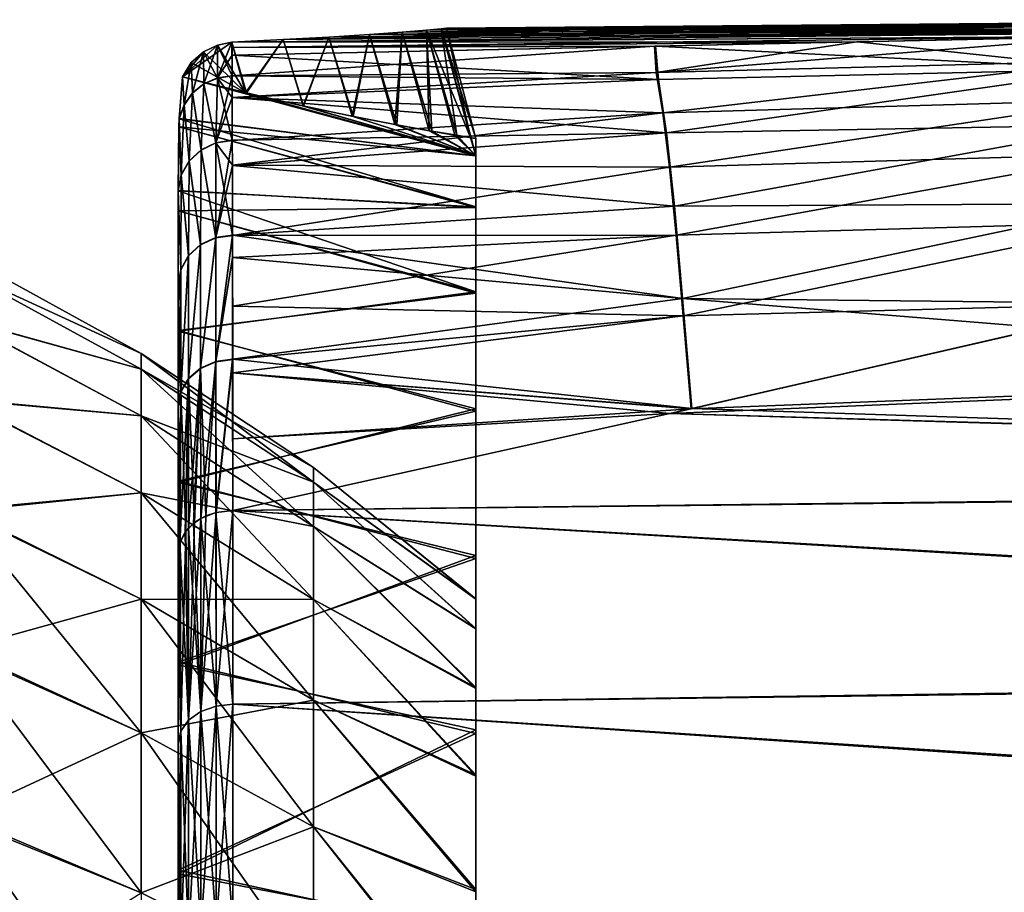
# Model space of a CAD drawing. Header units: metres. Extents: x 59 to 132, y -85 to 85.
# Tile 20 of 35: x 104.55 to 113.59, y 14.74 to 22.76. Entities that reach past the tile are written whole.
import ezdxf

# ---------------------------------------------------------------- set-up
doc = ezdxf.new("R2010")
doc.units = ezdxf.units.M
doc.layers.add('solid_21424500', color=7, linetype='CONTINUOUS')

msp = doc.modelspace()

# ---------------------------------------------------------------- linework, layer by layer
at = {"layer": 'solid_21424500'}
for points in [[(117.52182, 22.756872, 0.000091), (107.385788, 22.596302, 2.122114), (106.964722, 22.574238, 2.375494)], [(117.52182, 22.663139, 2.410069), (117.52182, 22.756872, 0.000091), (106.964722, 22.574238, 2.375494)], [(117.52182, 22.756872, 0.000091), (107.759621, 22.620565, 1.789224), (107.385788, 22.596302, 2.122114)], [(117.52182, 22.756872, 0.000091), (108.060158, 22.643208, 1.399862), (107.759621, 22.620565, 1.789224)], [(117.52182, 22.756872, 0.000091), (108.283607, 22.661915, 0.959027), (108.060158, 22.643208, 1.399862)], [(117.52182, 22.756872, 0.000091), (108.418159, 22.673979, 0.493571), (108.283607, 22.661915, 0.959027)], [(117.52182, 22.756872, 0.000091), (108.46553, 22.678064), (108.418159, 22.673979, 0.493571)], [(117.52182, 22.756872, 0.000091), (117.52182, 22.663158, -2.409839), (108.46553, 22.678064)], [(117.52182, 22.663158, -2.409839), (106.49308, 22.550333, -2.552641), (106.965172, 22.574266, -2.375168)], [(117.52182, 22.663158, -2.409839), (114.549698, 22.601507, -2.832929), (106.49308, 22.550333, -2.552641)], [(117.52182, 22.663139, 2.410069), (106.964722, 22.574238, 2.375494), (106.49308, 22.550303, 2.552643)], [(114.540382, 22.60137, 2.83354), (117.52182, 22.663139, 2.410069), (106.49308, 22.550303, 2.552643)], [(117.52182, 22.663158, -2.409839), (106.965172, 22.574266, -2.375168), (107.386261, 22.596327, -2.121799)], [(107.385788, 22.596302, 2.122114), (107.759621, 22.620565, 1.789224), (107.599609, 21.869705, 2.109148)], [(117.52182, 22.663158, -2.409839), (107.386261, 22.596327, -2.121799), (107.75959, 22.620562, -1.789288)], [(107.75959, 22.620562, -1.789288), (107.386261, 22.596327, -2.121799), (107.608963, 21.867813, -2.102619)], [(107.759621, 22.620565, 1.789224), (107.990685, 21.79423, 1.780662), (107.599609, 21.869705, 2.109148)], [(107.75959, 22.620562, -1.789288), (107.608963, 21.867813, -2.102619), (108.010811, 21.790768, -1.760012)], [(117.52182, 22.663158, -2.409839), (107.75959, 22.620562, -1.789288), (108.059822, 22.643179, -1.400433)], [(108.059822, 22.643179, -1.400433), (107.75959, 22.620562, -1.789288), (108.010811, 21.790768, -1.760012)], [(107.759621, 22.620565, 1.789224), (108.060158, 22.643208, 1.399862), (107.990685, 21.79423, 1.780662)], [(108.060158, 22.643208, 1.399862), (108.308395, 21.736914, 1.392529), (107.990685, 21.79423, 1.780662)], [(108.059822, 22.643179, -1.400433), (108.010811, 21.790768, -1.760012), (108.33197, 21.732803, -1.356745)], [(117.52182, 22.663158, -2.409839), (108.059822, 22.643179, -1.400433), (108.283203, 22.661877, -0.960127)], [(108.283203, 22.661877, -0.960127), (108.059822, 22.643179, -1.400433), (108.33197, 21.732803, -1.356745)], [(108.060158, 22.643208, 1.399862), (108.283607, 22.661915, 0.959027), (108.308395, 21.736914, 1.392529)], [(108.41787, 22.673962, -0.494449), (108.283203, 22.661877, -0.960127), (108.559929, 21.695023, -0.915717)], [(117.52182, 22.663158, -2.409839), (108.283203, 22.661877, -0.960127), (108.41787, 22.673962, -0.494449)], [(108.283203, 22.661877, -0.960127), (108.33197, 21.732803, -1.356745), (108.559929, 21.695023, -0.915717)], [(108.283607, 22.661915, 0.959027), (108.418159, 22.673979, 0.493571), (108.686539, 21.674889, 0.492482)], [(108.283607, 22.661915, 0.959027), (108.686539, 21.674889, 0.492482), (108.541298, 21.697598, 0.961477)], [(108.283607, 22.661915, 0.959027), (108.541298, 21.697598, 0.961477), (108.308395, 21.736914, 1.392529)], [(108.46553, 22.678064), (108.41787, 22.673962, -0.494449), (108.736504, 21.666756)], [(117.52182, 22.663158, -2.409839), (108.41787, 22.673962, -0.494449), (108.46553, 22.678064)], [(108.41787, 22.673962, -0.494449), (108.693649, 21.67276, -0.457818), (108.736504, 21.666756)], [(108.41787, 22.673962, -0.494449), (108.559929, 21.695023, -0.915717), (108.693649, 21.67276, -0.457818)], [(108.418159, 22.673979, 0.493571), (108.46553, 22.678064), (108.686539, 21.674889, 0.492482)], [(108.46553, 22.678064), (108.736504, 21.666756), (108.686539, 21.674889, 0.492482)], [(106.49308, 22.550303, 2.552643), (106.629906, 22.084137, 2.549407), (106.03949, 22.232864, 2.643079)], [(106.361702, 22.524515, 2.586171), (106.49308, 22.550303, 2.552643), (106.03949, 22.232864, 2.643079)], [(106.232903, 22.462086, 2.613628), (106.361702, 22.524515, 2.586171), (106.03949, 22.232864, 2.643079)], [(106.361137, 22.524326, -2.586304), (106.232368, 22.461786, -2.613728), (106.621071, 22.085836, -2.551688)], [(106.238197, 22.168709, -4.99034), (106.232368, 22.461786, -2.613728), (106.361137, 22.524326, -2.586304)], [(106.362289, 22.22113, 5.007613), (106.361702, 22.524515, 2.586171), (106.232903, 22.462086, 2.613628)], [(106.238197, 22.168709, -4.99034), (106.361137, 22.524326, -2.586304), (106.362343, 22.2225, -5.000235)], [(106.49308, 22.550333, -2.552641), (106.361137, 22.524326, -2.586304), (106.621071, 22.085836, -2.551688)], [(106.362343, 22.2225, -5.000235), (106.361137, 22.524326, -2.586304), (106.49308, 22.550333, -2.552641)], [(106.49662, 22.240124, 5.011192), (106.49308, 22.550303, 2.552643), (106.361702, 22.524515, 2.586171)], [(106.362289, 22.22113, 5.007613), (106.49662, 22.240124, 5.011192), (106.361702, 22.524515, 2.586171)], [(106.495636, 22.432158, -3.763526), (106.362343, 22.2225, -5.000235), (106.49308, 22.550333, -2.552641)], [(114.549698, 22.601507, -2.832929), (112.242279, 22.553228, -3.125925), (106.49308, 22.550333, -2.552641)], [(114.540382, 22.60137, 2.83354), (106.49308, 22.550303, 2.552643), (106.495743, 22.501389, 3.145543)], [(106.965172, 22.574266, -2.375168), (106.49308, 22.550333, -2.552641), (106.621071, 22.085836, -2.551688)], [(106.49308, 22.550303, 2.552643), (106.964722, 22.574238, 2.375494), (106.629906, 22.084137, 2.549407)], [(112.242279, 22.553228, -3.125925), (106.495743, 22.501144, -3.147943), (106.49308, 22.550333, -2.552641)], [(106.495743, 22.501144, -3.147943), (106.495636, 22.432158, -3.763526), (106.49308, 22.550333, -2.552641)], [(106.495636, 22.432499, 3.760723), (106.495743, 22.501389, 3.145543), (106.49308, 22.550303, 2.552643)], [(106.49662, 22.240124, 5.011192), (106.495636, 22.432499, 3.760723), (106.49308, 22.550303, 2.552643)], [(112.234161, 22.553186, 3.125654), (114.540382, 22.60137, 2.83354), (106.495743, 22.501389, 3.145543)], [(112.242279, 22.553228, -3.125925), (110.385338, 22.514275, -3.343886), (106.495743, 22.501144, -3.147943)], [(110.375908, 22.514269, 3.34319), (112.234161, 22.553186, 3.125654), (106.495743, 22.501389, 3.145543)], [(106.965172, 22.574266, -2.375168), (106.621071, 22.085836, -2.551688), (107.148453, 21.965343, -2.366105)], [(106.964722, 22.574238, 2.375494), (107.153053, 21.964113, 2.364018), (106.629906, 22.084137, 2.549407)], [(106.964722, 22.574238, 2.375494), (107.385788, 22.596302, 2.122114), (107.153053, 21.964113, 2.364018)], [(107.386261, 22.596327, -2.121799), (106.965172, 22.574266, -2.375168), (107.148453, 21.965343, -2.366105)], [(107.386261, 22.596327, -2.121799), (107.148453, 21.965343, -2.366105), (107.608963, 21.867813, -2.102619)], [(107.385788, 22.596302, 2.122114), (107.599609, 21.869705, 2.109148), (107.153053, 21.964113, 2.364018)], [(110.392609, 22.272337, 4.973327), (112.234161, 22.553186, 3.125654), (110.375908, 22.514269, 3.34319)], [(114.597977, 22.302887, -4.930405), (110.385338, 22.514275, -3.343886), (112.242279, 22.553228, -3.125925)], [(110.392609, 22.272337, 4.973327), (114.540382, 22.60137, 2.83354), (112.234161, 22.553186, 3.125654)], [(114.572578, 22.379374, 4.514274), (114.540382, 22.60137, 2.83354), (110.392609, 22.272337, 4.973327)], [(114.597977, 22.302887, -4.930405), (112.242279, 22.553228, -3.125925), (114.549698, 22.601507, -2.832929)], [(106.120712, 22.364384, 2.632517), (106.232903, 22.462086, 2.613628), (106.03949, 22.232864, 2.643079)], [(106.232368, 22.461786, -2.613728), (106.120476, 22.364132, -2.632551), (106.621071, 22.085836, -2.551688)], [(106.133331, 22.084078, -4.974772), (106.120476, 22.364132, -2.632551), (106.232368, 22.461786, -2.613728)], [(106.133202, 22.082596, 4.982079), (106.232903, 22.462086, 2.613628), (106.120712, 22.364384, 2.632517)], [(106.133202, 22.082596, 4.982079), (106.238098, 22.167295, 4.99769), (106.232903, 22.462086, 2.613628)], [(106.133331, 22.084078, -4.974772), (106.232368, 22.461786, -2.613728), (106.238197, 22.168709, -4.99034)], [(106.238098, 22.167295, 4.99769), (106.362289, 22.22113, 5.007613), (106.232903, 22.462086, 2.613628)], [(110.385338, 22.514275, -3.343886), (106.495636, 22.432158, -3.763526), (106.495743, 22.501144, -3.147943)], [(110.412575, 22.208673, -5.297235), (106.495636, 22.432158, -3.763526), (110.385338, 22.514275, -3.343886)], [(110.375908, 22.514269, 3.34319), (106.495743, 22.501389, 3.145543), (106.495636, 22.432499, 3.760723)], [(110.375908, 22.514269, 3.34319), (106.495636, 22.432499, 3.760723), (106.49662, 22.240124, 5.011192)], [(110.392609, 22.272337, 4.973327), (110.375908, 22.514269, 3.34319), (106.49662, 22.240124, 5.011192)], [(114.597977, 22.302887, -4.930405), (110.412575, 22.208673, -5.297235), (110.385338, 22.514275, -3.343886)], [(106.120476, 22.364132, -2.632551), (106.039482, 22.232864, -2.643079), (106.621071, 22.085836, -2.551688)], [(106.05545, 21.974836, -4.954678), (106.039482, 22.232864, -2.643079), (106.120476, 22.364132, -2.632551)], [(106.055336, 21.973276, 4.96193), (106.120712, 22.364384, 2.632517), (106.03949, 22.232864, 2.643079)], [(106.055336, 21.973276, 4.96193), (106.133202, 22.082596, 4.982079), (106.120712, 22.364384, 2.632517)], [(106.05545, 21.974836, -4.954678), (106.120476, 22.364132, -2.632551), (106.133331, 22.084078, -4.974772)], [(106.495636, 22.432158, -3.763526), (106.496613, 22.241472, -5.003841), (106.362343, 22.2225, -5.000235)], [(110.412575, 22.208673, -5.297235), (106.496613, 22.241472, -5.003841), (106.495636, 22.432158, -3.763526)], [(114.572578, 22.379374, 4.514274), (110.392609, 22.272337, 4.973327), (110.453751, 21.901709, 6.586188)], [(114.572578, 22.379374, 4.514274), (110.453751, 21.901709, 6.586188), (114.645912, 22.020563, 6.177796)], [(110.392609, 22.272337, 4.973327), (106.49662, 22.240124, 5.011192), (106.497383, 22.041855, 5.9629)], [(110.453751, 21.901709, 6.586188), (110.392609, 22.272337, 4.973327), (106.497383, 22.041855, 5.9629)], [(114.597977, 22.302887, -4.930405), (110.486237, 21.717733, -7.223336), (110.412575, 22.208673, -5.297235)], [(114.689987, 21.79072, -6.997655), (110.486237, 21.717733, -7.223336), (114.597977, 22.302887, -4.930405)], [(106.009903, 21.846502, 4.936739), (106.03949, 22.232864, 2.643079), (108.736504, 21.508015, 2.616091)], [(106.055336, 21.973276, 4.96193), (106.03949, 22.232864, 2.643079), (106.009903, 21.846502, 4.936739)], [(106.039482, 22.232864, -2.643079), (106.009956, 21.848118, -4.929526), (108.736504, 21.506098, -2.630746)], [(106.05545, 21.974836, -4.954678), (106.009956, 21.848118, -4.929526), (106.039482, 22.232864, -2.643079)], [(106.621071, 22.085836, -2.551688), (106.039482, 22.232864, -2.643079), (108.736504, 21.506098, -2.630746)], [(106.03949, 22.232864, 2.643079), (106.629906, 22.084137, 2.549407), (108.736504, 21.508015, 2.616091)], [(106.211296, 21.559856, 7.392201), (106.238098, 22.167295, 4.99769), (106.133202, 22.082596, 4.982079)], [(106.133331, 22.084078, -4.974772), (106.238197, 22.168709, -4.99034), (106.211395, 21.562147, -7.385009)], [(106.211296, 21.559856, 7.392201), (106.347847, 21.624868, 7.412334), (106.238098, 22.167295, 4.99769)], [(106.238197, 22.168709, -4.99034), (106.347923, 21.627123, -7.405105), (106.211395, 21.562147, -7.385009)], [(106.347847, 21.624868, 7.412334), (106.362289, 22.22113, 5.007613), (106.238098, 22.167295, 4.99769)], [(106.238197, 22.168709, -4.99034), (106.362343, 22.2225, -5.000235), (106.347923, 21.627123, -7.405105)], [(106.347847, 21.624868, 7.412334), (106.498566, 21.647497, 7.419414), (106.362289, 22.22113, 5.007613)], [(106.496613, 22.241472, -5.003841), (106.497383, 22.041218, -5.965611), (106.347923, 21.627123, -7.405105)], [(106.362343, 22.2225, -5.000235), (106.496613, 22.241472, -5.003841), (106.347923, 21.627123, -7.405105)], [(106.497383, 22.041855, 5.9629), (106.49662, 22.240124, 5.011192), (106.362289, 22.22113, 5.007613)], [(106.498566, 21.647497, 7.419414), (106.497383, 22.041855, 5.9629), (106.362289, 22.22113, 5.007613)], [(110.412575, 22.208673, -5.297235), (106.497383, 22.041218, -5.965611), (106.496613, 22.241472, -5.003841)], [(110.412575, 22.208673, -5.297235), (110.486237, 21.717733, -7.223336), (106.497383, 22.041218, -5.965611)], [(106.101631, 21.458534, 7.360824), (106.133202, 22.082596, 4.982079), (106.055336, 21.973276, 4.96193)], [(106.05545, 21.974836, -4.954678), (106.133331, 22.084078, -4.974772), (106.10173, 21.460871, -7.353686)], [(106.101631, 21.458534, 7.360824), (106.211296, 21.559856, 7.392201), (106.133202, 22.082596, 4.982079)], [(106.133331, 22.084078, -4.974772), (106.211395, 21.562147, -7.385009), (106.10173, 21.460871, -7.353686)], [(107.148453, 21.965343, -2.366105), (106.621071, 22.085836, -2.551688), (108.736504, 21.506098, -2.630746)], [(106.629906, 22.084137, 2.549407), (107.153053, 21.964113, 2.364018), (108.736504, 21.508015, 2.616091)], [(106.497383, 22.041218, -5.965611), (106.498558, 21.649719, -7.412202), (106.347923, 21.627123, -7.405105)], [(110.453751, 21.901709, 6.586188), (106.497383, 22.041855, 5.9629), (106.498566, 21.647497, 7.419414)], [(110.486237, 21.717733, -7.223336), (106.498558, 21.649719, -7.412202), (106.497383, 22.041218, -5.965611)], [(114.645912, 22.020563, 6.177796), (110.453751, 21.901709, 6.586188), (110.515541, 21.402666, 8.171475)], [(114.645912, 22.020563, 6.177796), (110.515541, 21.402666, 8.171475), (114.719803, 21.525631, 7.813521)], [(106.029053, 21.330338, 7.321125), (106.055336, 21.973276, 4.96193), (106.009903, 21.846502, 4.936739)], [(106.05545, 21.974836, -4.954678), (106.029121, 21.33272, -7.314051), (106.009956, 21.848118, -4.929526)], [(106.029053, 21.330338, 7.321125), (106.101631, 21.458534, 7.360824), (106.055336, 21.973276, 4.96193)], [(106.05545, 21.974836, -4.954678), (106.10173, 21.460871, -7.353686), (106.029121, 21.33272, -7.314051)], [(110.453751, 21.901709, 6.586188), (106.498566, 21.647497, 7.419414), (106.499138, 21.420267, 8.11061)], [(110.515541, 21.402666, 8.171475), (110.453751, 21.901709, 6.586188), (106.499138, 21.420267, 8.11061)], [(107.608963, 21.867813, -2.102619), (107.148453, 21.965343, -2.366105), (108.736504, 21.506098, -2.630746)], [(107.153053, 21.964113, 2.364018), (107.599609, 21.869705, 2.109148), (108.736504, 21.508015, 2.616091)], [(106.009956, 21.848118, -4.929526), (106.000046, 21.188313, -7.267385), (106.007683, 21.77454, -5.247593)], [(106.029121, 21.33272, -7.314051), (106.000046, 21.188313, -7.267385), (106.009956, 21.848118, -4.929526)], [(106.009956, 21.848118, -4.929526), (106.007683, 21.77454, -5.247593), (108.736504, 21.506098, -2.630746)], [(106.007683, 21.774509, 5.247716), (106.009903, 21.846502, 4.936739), (108.736504, 21.037809, 5.180379)], [(106.029053, 21.330338, 7.321125), (106.009903, 21.846502, 4.936739), (106.007683, 21.774509, 5.247716)], [(106.009903, 21.846502, 4.936739), (108.736504, 21.508015, 2.616091), (108.736504, 21.037809, 5.180379)], [(107.599609, 21.869705, 2.109148), (107.990685, 21.79423, 1.780662), (108.736504, 21.508015, 2.616091)], [(108.010811, 21.790768, -1.760012), (107.608963, 21.867813, -2.102619), (108.736504, 21.506098, -2.630746)], [(106.000038, 21.185839, 7.274601), (106.007683, 21.774509, 5.247716), (108.736504, 21.037809, 5.180379)], [(106.029053, 21.330338, 7.321125), (106.007683, 21.774509, 5.247716), (106.000038, 21.185839, 7.274601)], [(106.007683, 21.77454, -5.247593), (106.000046, 21.188313, -7.267385), (108.736504, 21.031191, -5.207141)], [(106.007683, 21.77454, -5.247593), (108.736504, 21.031191, -5.207141), (108.736504, 21.506098, -2.630746)], [(110.486237, 21.717733, -7.223336), (106.499207, 21.419455, -8.112911), (106.498558, 21.649719, -7.412202)], [(110.486237, 21.717733, -7.223336), (110.560509, 21.043882, -9.100989), (106.499207, 21.419455, -8.112911)], [(107.990685, 21.79423, 1.780662), (108.308395, 21.736914, 1.392529), (108.736504, 21.508015, 2.616091)], [(108.33197, 21.732803, -1.356745), (108.010811, 21.790768, -1.760012), (108.736504, 21.506098, -2.630746)], [(108.308395, 21.736914, 1.392529), (108.541298, 21.697598, 0.961477), (108.736504, 21.508015, 2.616091)], [(108.559929, 21.695023, -0.915717), (108.33197, 21.732803, -1.356745), (108.736504, 21.506098, -2.630746)], [(114.689987, 21.79072, -6.997655), (110.560509, 21.043882, -9.100989), (110.486237, 21.717733, -7.223336)], [(114.782303, 21.068785, -9.008582), (110.560509, 21.043882, -9.100989), (114.689987, 21.79072, -6.997655)], [(106.345894, 20.753157, 9.731137), (106.347847, 21.624868, 7.412334), (106.211296, 21.559856, 7.392201)], [(106.211395, 21.562147, -7.385009), (106.347923, 21.627123, -7.405105), (106.346069, 20.756302, -9.724173)], [(106.345894, 20.753157, 9.731137), (106.500526, 20.775377, 9.741076), (106.347847, 21.624868, 7.412334)], [(106.498558, 21.649719, -7.412202), (106.499207, 21.419455, -8.112911), (106.346069, 20.756302, -9.724173)], [(106.347923, 21.627123, -7.405105), (106.498558, 21.649719, -7.412202), (106.346069, 20.756302, -9.724173)], [(106.499138, 21.420267, 8.11061), (106.498566, 21.647497, 7.419414), (106.347847, 21.624868, 7.412334)], [(106.500526, 20.775377, 9.741076), (106.499138, 21.420267, 8.11061), (106.347847, 21.624868, 7.412334)], [(108.541298, 21.697598, 0.961477), (108.686539, 21.674889, 0.492482), (108.736504, 21.508015, 2.616091)], [(108.693649, 21.67276, -0.457818), (108.559929, 21.695023, -0.915717), (108.736504, 21.506098, -2.630746)], [(108.686539, 21.674889, 0.492482), (108.736504, 21.666756), (108.736504, 21.508015, 2.616091)], [(108.693649, 21.67276, -0.457818), (108.736504, 21.506098, -2.630746), (108.736504, 21.666756)], [(108.736504, 21.666756), (108.736504, 17.437599, -1.085058), (108.736504, 17.436682, 1.098526)], [(108.736504, 21.666756), (108.736504, 21.506098, -2.630746), (108.736504, 17.437599, -1.085058)], [(108.736504, 21.508015, 2.616091), (108.736504, 21.666756), (108.736504, 17.436682, 1.098526)], [(106.20636, 20.688313, 9.702309), (106.211296, 21.559856, 7.392201), (106.101631, 21.458534, 7.360824)], [(106.10173, 21.460871, -7.353686), (106.211395, 21.562147, -7.385009), (106.206482, 20.691473, -9.695378)], [(106.20636, 20.688313, 9.702309), (106.345894, 20.753157, 9.731137), (106.211296, 21.559856, 7.392201)], [(106.211395, 21.562147, -7.385009), (106.346069, 20.756302, -9.724173), (106.206482, 20.691473, -9.695378)], [(106.095619, 20.587225, 9.657364), (106.101631, 21.458534, 7.360824), (106.029053, 21.330338, 7.321125)], [(106.029121, 21.33272, -7.314051), (106.10173, 21.460871, -7.353686), (106.095673, 20.590366, -9.650471)], [(106.095619, 20.587225, 9.657364), (106.20636, 20.688313, 9.702309), (106.101631, 21.458534, 7.360824)], [(106.10173, 21.460871, -7.353686), (106.206482, 20.691473, -9.695378), (106.095673, 20.590366, -9.650471)], [(108.736504, 21.508015, 2.616091), (108.736504, 17.436682, 1.098526), (108.736504, 17.162401, 3.27298)], [(108.736504, 21.037809, 5.180379), (108.736504, 21.508015, 2.616091), (108.736504, 17.162401, 3.27298)], [(108.736504, 21.506098, -2.630746), (108.736504, 17.165548, -3.256279), (108.736504, 17.437599, -1.085058)], [(108.736504, 21.506098, -2.630746), (108.736504, 21.031191, -5.207141), (108.736504, 17.165548, -3.256279)], [(114.719803, 21.525631, 7.813521), (110.515541, 21.402666, 8.171475), (110.577408, 20.778862, 9.714012)], [(114.719803, 21.525631, 7.813521), (110.577408, 20.778862, 9.714012), (114.793526, 20.898458, 9.404923)], [(106.499207, 21.419455, -8.112911), (106.500839, 20.778463, -9.734102), (106.346069, 20.756302, -9.724173)], [(110.515541, 21.402666, 8.171475), (106.499138, 21.420267, 8.11061), (106.500526, 20.775377, 9.741076)], [(110.560509, 21.043882, -9.100989), (106.500839, 20.778463, -9.734102), (106.499207, 21.419455, -8.112911)], [(110.577408, 20.778862, 9.714012), (110.515541, 21.402666, 8.171475), (106.500526, 20.775377, 9.741076)], [(106.024506, 20.459799, 9.600711), (106.029053, 21.330338, 7.321125), (106.000038, 21.185839, 7.274601)], [(106.029121, 21.33272, -7.314051), (106.024521, 20.462898, -9.593853), (106.000046, 21.188313, -7.267385)], [(106.024506, 20.459799, 9.600711), (106.095619, 20.587225, 9.657364), (106.029053, 21.330338, 7.321125)], [(106.029121, 21.33272, -7.314051), (106.095673, 20.590366, -9.650471), (106.024521, 20.462898, -9.593853)], [(106.000046, 21.188313, -7.267385), (106, 21.000956, -7.79228), (108.736504, 21.031191, -5.207141)], [(106, 20.32126, -9.531713), (106, 21.000956, -7.79228), (106.000046, 21.188313, -7.267385)], [(106.024521, 20.462898, -9.593853), (106, 20.32126, -9.531713), (106.000046, 21.188313, -7.267385)], [(106, 21.000843, 7.792571), (106.000038, 21.185839, 7.274601), (108.736504, 20.259224, 7.68186)], [(106, 20.318224, 9.538544), (106.000038, 21.185839, 7.274601), (106, 21.000843, 7.792571)], [(106.024506, 20.459799, 9.600711), (106.000038, 21.185839, 7.274601), (106, 20.318224, 9.538544)], [(106.000038, 21.185839, 7.274601), (108.736504, 21.037809, 5.180379), (108.736504, 20.259224, 7.68186)], [(106, 21.000956, -7.79228), (108.736504, 20.245504, -7.717873), (108.736504, 21.031191, -5.207141)], [(106, 21.000956, -7.79228), (106, 19.9016, -10.279744), (108.736504, 20.245504, -7.717873)], [(106, 20.32126, -9.531713), (106, 19.9016, -10.279744), (106, 21.000956, -7.79228)], [(106, 19.897041, 10.288774), (106, 21.000843, 7.792571), (108.736504, 20.259224, 7.68186)], [(106, 20.318224, 9.538544), (106, 21.000843, 7.792571), (106, 19.897041, 10.288774)], [(110.560509, 21.043882, -9.100989), (110.634377, 20.195478, -10.904587), (106.500839, 20.778463, -9.734102)], [(108.736504, 21.037809, 5.180379), (108.736504, 17.162401, 3.27298), (108.736504, 16.616379, 5.397797)], [(108.736504, 21.037809, 5.180379), (108.736504, 16.616379, 5.397797), (108.736504, 15.809058, 7.437536)], [(108.736504, 20.259224, 7.68186), (108.736504, 21.037809, 5.180379), (108.736504, 15.809058, 7.437536)], [(108.736504, 21.031191, -5.207141), (108.736504, 16.623924, -5.374788), (108.736504, 17.165548, -3.256279)], [(108.736504, 21.031191, -5.207141), (108.736504, 20.245504, -7.717873), (108.736504, 16.623924, -5.374788)], [(114.782303, 21.068785, -9.008582), (110.634377, 20.195478, -10.904587), (110.560509, 21.043882, -9.100989)], [(114.924301, 20.151876, -10.923616), (110.634377, 20.195478, -10.904587), (114.782303, 21.068785, -9.008582)], [(114.793526, 20.898458, 9.404923), (110.577408, 20.778862, 9.714012), (110.638763, 20.036322, 11.199355)], [(114.793526, 20.898458, 9.404923), (110.638763, 20.036322, 11.199355), (114.916878, 20.149553, 10.928037)], [(106.207306, 19.554592, 11.895482), (106.345894, 20.753157, 9.731137), (106.20636, 20.688313, 9.702309)], [(106.206779, 19.55818, -11.888677), (106.206482, 20.691473, -9.695378), (106.346069, 20.756302, -9.724173)], [(106.206779, 19.55818, -11.888677), (106.346069, 20.756302, -9.724173), (106.34655, 19.619114, -11.924874)], [(106.207306, 19.554592, 11.895482), (106.347366, 19.615414, 11.931643), (106.345894, 20.753157, 9.731137)], [(106.347366, 19.615414, 11.931643), (106.500526, 20.775377, 9.741076), (106.345894, 20.753157, 9.731137)], [(106.34655, 19.619114, -11.924874), (106.346069, 20.756302, -9.724173), (106.500839, 20.778463, -9.734102)], [(106.501183, 20.57358, -10.181198), (106.34655, 19.619114, -11.924874), (106.500839, 20.778463, -9.734102)], [(106.347366, 19.615414, 11.931643), (106.502464, 19.635908, 11.943863), (106.500526, 20.775377, 9.741076)], [(110.577408, 20.778862, 9.714012), (106.500526, 20.775377, 9.741076), (106.500908, 20.574356, 10.179587)], [(106.502464, 19.635908, 11.943863), (106.500908, 20.574356, 10.179587), (106.500526, 20.775377, 9.741076)], [(110.634377, 20.195478, -10.904587), (106.501183, 20.57358, -10.181198), (106.500839, 20.778463, -9.734102)], [(110.577408, 20.778862, 9.714012), (106.500908, 20.574356, 10.179587), (106.501686, 20.126078, 11.072938)], [(110.638763, 20.036322, 11.199355), (110.577408, 20.778862, 9.714012), (106.501686, 20.126078, 11.072938)], [(106.096069, 19.45945, 11.838917), (106.20636, 20.688313, 9.702309), (106.095619, 20.587225, 9.657364)], [(106.095818, 19.463041, -11.832159), (106.095673, 20.590366, -9.650471), (106.206482, 20.691473, -9.695378)], [(106.095818, 19.463041, -11.832159), (106.206482, 20.691473, -9.695378), (106.206779, 19.55818, -11.888677)], [(106.096069, 19.45945, 11.838917), (106.207306, 19.554592, 11.895482), (106.20636, 20.688313, 9.702309)], [(105.661659, 19.692455), (104, 20.453901, -2.477295), (104, 20.603912, 0.002774)], [(105.661659, 19.692455), (104, 20.603912, 0.002774), (104, 20.453445, 2.480697)], [(106.02462, 19.339359, 11.767517), (106.095619, 20.587225, 9.657364), (106.024506, 20.459799, 9.600711)], [(106.024551, 19.343042, -11.760875), (106.024521, 20.462898, -9.593853), (106.095673, 20.590366, -9.650471)], [(106.024551, 19.343042, -11.760875), (106.095673, 20.590366, -9.650471), (106.095818, 19.463041, -11.832159)], [(106.02462, 19.339359, 11.767517), (106.096069, 19.45945, 11.838917), (106.095619, 20.587225, 9.657364)], [(106.501183, 20.57358, -10.181198), (106.50148, 19.639833, -11.937234), (106.34655, 19.619114, -11.924874)], [(106.502464, 19.635908, 11.943863), (106.501686, 20.126078, 11.072938), (106.500908, 20.574356, 10.179587)], [(110.634377, 20.195478, -10.904587), (106.50148, 19.639833, -11.937234), (106.501183, 20.57358, -10.181198)], [(105.661659, 19.548876, -2.373663), (104, 20.00762, -4.919128), (104, 20.453901, -2.477295)], [(105.661659, 19.548876, -2.373663), (104, 20.453901, -2.477295), (105.661659, 19.692455)], [(105.661659, 19.548876, 2.373663), (104, 20.453445, 2.480697), (104, 20.008377, 4.916646)], [(105.661659, 19.692455), (104, 20.453445, 2.480697), (105.661659, 19.548876, 2.373663)], [(106, 20.168682, -9.867074), (106, 20.32126, -9.531713), (106.024521, 20.462898, -9.593853)], [(106, 19.20985, -11.68207), (106.024521, 20.462898, -9.593853), (106.024551, 19.343042, -11.760875)], [(106, 20.168682, -9.867074), (106.024521, 20.462898, -9.593853), (106, 19.20985, -11.68207)], [(106.024506, 20.459799, 9.600711), (106, 20.318224, 9.538544), (106, 20.168598, 9.867249)], [(106.02462, 19.339359, 11.767517), (106.024506, 20.459799, 9.600711), (106, 20.168598, 9.867249)], [(106, 20.168682, -9.867074), (106, 19.9016, -10.279744), (106, 20.32126, -9.531713)], [(106, 20.168598, 9.867249), (106, 20.318224, 9.538544), (106, 19.897041, 10.288774)], [(106, 19.897041, 10.288774), (108.736504, 20.259224, 7.68186), (108.736504, 19.184042, 10.068758)], [(106, 19.9016, -10.279744), (108.736504, 19.162525, -10.109468), (108.736504, 20.245504, -7.717873)], [(110.634377, 20.195478, -10.904587), (110.72068, 19.186569, -12.608815), (106.50148, 19.639833, -11.937234)], [(108.736504, 20.259224, 7.68186), (108.736504, 15.809058, 7.437536), (108.736504, 14.747368, 9.368524)], [(108.736504, 19.184042, 10.068758), (108.736504, 20.259224, 7.68186), (108.736504, 14.747368, 9.368524)], [(108.736504, 20.245504, -7.717873), (108.736504, 14.770258, -9.332539), (108.736504, 15.823195, -7.407628)], [(108.736504, 20.245504, -7.717873), (108.736504, 19.162525, -10.109468), (108.736504, 14.770258, -9.332539)], [(108.736504, 20.245504, -7.717873), (108.736504, 15.823195, -7.407628), (108.736504, 16.623924, -5.374788)], [(113.955467, 19.926298, -11.346976), (110.72068, 19.186569, -12.608815), (110.634377, 20.195478, -10.904587)], [(113.955467, 19.926298, -11.346976), (110.634377, 20.195478, -10.904587), (114.924301, 20.151876, -10.923616)], [(106, 20.168682, -9.867074), (106, 19.20985, -11.68207), (106, 19.9016, -10.279744)], [(106, 19.206005, 11.688545), (106, 20.168598, 9.867249), (106, 19.897041, 10.288774)], [(106.02462, 19.339359, 11.767517), (106, 20.168598, 9.867249), (106, 19.206005, 11.688545)], [(110.638763, 20.036322, 11.199355), (106.501686, 20.126078, 11.072938), (106.502464, 19.635908, 11.943863)], [(110.638763, 20.036322, 11.199355), (110.712273, 19.184206, 12.612545), (114.916878, 20.149553, 10.928037)], [(114.916878, 20.149553, 10.928037), (110.712273, 19.184206, 12.612545), (113.957031, 19.926083, 11.347327)], [(105.661659, 19.120228, 4.712713), (104, 20.008377, 4.916646), (104, 19.271242, 7.28936)], [(105.661659, 19.548876, 2.373663), (104, 20.008377, 4.916646), (105.661659, 19.120228, 4.712713)], [(105.661659, 19.120228, -4.712713), (104, 19.266781, -7.301178), (104, 20.00762, -4.919128)], [(105.661659, 19.120228, -4.712713), (104, 20.00762, -4.919128), (105.661659, 19.548876, -2.373663)], [(110.638763, 20.036322, 11.199355), (106.502464, 19.635908, 11.943863), (106.502647, 19.513874, 12.146511)], [(110.638763, 20.036322, 11.199355), (106.502647, 19.513874, 12.146511), (110.712273, 19.184206, 12.612545)], [(131.186859, 19.99192, 10.920648), (110.712273, 19.184206, 12.612545), (110.518776, 19.140591, 12.681692)], [(131.153885, 18.539221, 13.238119), (131.186859, 19.99192, 10.920648), (110.518776, 19.140591, 12.681692)], [(131.186859, 19.99192, 10.920648), (113.957031, 19.926083, 11.347327), (110.712273, 19.184206, 12.612545)], [(106, 19.9016, -10.279744), (106, 18.517696, -12.602834), (108.736504, 19.162525, -10.109468)], [(106, 19.115623, -11.839094), (106, 18.517696, -12.602834), (106, 19.9016, -10.279744)], [(106, 19.115623, -11.839094), (106, 19.9016, -10.279744), (106, 19.20985, -11.68207)], [(131.153442, 18.518646, -13.266891), (110.72068, 19.186569, -12.608815), (113.955467, 19.926298, -11.346976)], [(106, 18.505529, 12.620511), (106, 19.897041, 10.288774), (108.736504, 19.184042, 10.068758)], [(106, 19.206005, 11.688545), (106, 19.897041, 10.288774), (106, 18.505529, 12.620511)], [(105.661659, 19.692455), (107.245705, 18.645023), (107.245705, 18.509079, -2.247409)], [(105.661659, 19.692455), (105.661659, 19.548876, 2.373663), (107.245705, 18.645023)], [(105.661659, 19.548876, -2.373663), (105.661659, 19.692455), (107.245705, 18.509079, -2.247409)], [(106.34655, 19.619114, -11.924874), (106.50148, 19.639833, -11.937234), (106.348427, 18.232523, -13.974659)], [(106.347366, 19.615414, 11.931643), (106.348984, 18.232464, 13.975056), (106.502464, 19.635908, 11.943863)], [(106.50148, 19.639833, -11.937234), (106.504364, 18.251198, -13.988973), (106.348427, 18.232523, -13.974659)], [(106.502464, 19.635908, 11.943863), (106.348984, 18.232464, 13.975056), (106.504364, 18.250984, 13.989251)], [(106.50148, 19.639833, -11.937234), (106.501427, 19.51342, -12.147238), (106.504364, 18.251198, -13.988973)], [(110.72068, 19.186569, -12.608815), (106.501427, 19.51342, -12.147238), (106.50148, 19.639833, -11.937234)], [(106.502647, 19.513874, 12.146511), (106.502464, 19.635908, 11.943863), (106.504364, 18.250984, 13.989251)], [(105.661659, 19.548876, 2.373663), (107.245705, 18.509079, 2.247409), (107.245705, 18.645023)], [(105.661659, 19.548876, 2.373663), (105.661659, 19.120228, 4.712713), (107.245705, 18.509079, 2.247409)], [(105.661659, 19.548876, -2.373663), (107.245705, 18.509079, -2.247409), (107.245705, 18.103231, -4.462046)], [(105.661659, 19.120228, -4.712713), (105.661659, 19.548876, -2.373663), (107.245705, 18.103231, -4.462046)], [(106.095818, 19.463041, -11.832159), (106.206779, 19.55818, -11.888677), (106.096413, 18.088612, -13.864356)], [(106.096069, 19.45945, 11.838917), (106.152176, 18.13924, 13.903601), (106.207306, 19.554592, 11.895482)], [(106.206779, 19.55818, -11.888677), (106.140793, 18.130402, -13.896387), (106.096413, 18.088612, -13.864356)], [(106.206779, 19.55818, -11.888677), (106.20842, 18.176733, -13.931899), (106.140793, 18.130402, -13.896387)], [(106.207306, 19.554592, 11.895482), (106.152176, 18.13924, 13.903601), (106.208755, 18.176725, 13.932332)], [(106.206779, 19.55818, -11.888677), (106.34655, 19.619114, -11.924874), (106.20842, 18.176733, -13.931899)], [(106.207306, 19.554592, 11.895482), (106.254044, 18.199665, 13.949915), (106.347366, 19.615414, 11.931643)], [(106.207306, 19.554592, 11.895482), (106.208755, 18.176725, 13.932332), (106.254044, 18.199665, 13.949915)], [(106.34655, 19.619114, -11.924874), (106.348427, 18.232523, -13.974659), (106.20842, 18.176733, -13.931899)], [(106.347366, 19.615414, 11.931643), (106.254044, 18.199665, 13.949915), (106.348984, 18.232464, 13.975056)], [(106.095818, 19.463041, -11.832159), (106.064507, 18.04932, -13.83424), (106.016518, 17.955521, -13.762346)], [(106.024551, 19.343042, -11.760875), (106.095818, 19.463041, -11.832159), (106.016518, 17.955521, -13.762346)], [(106.02462, 19.339359, 11.767517), (106.070679, 18.057568, 13.840999), (106.096069, 19.45945, 11.838917)], [(106.095818, 19.463041, -11.832159), (106.096413, 18.088612, -13.864356), (106.064507, 18.04932, -13.83424)], [(106.096069, 19.45945, 11.838917), (106.070679, 18.057568, 13.840999), (106.152176, 18.13924, 13.903601)], [(110.517807, 19.140831, -12.681347), (106.504364, 18.251198, -13.988973), (106.501427, 19.51342, -12.147238)], [(110.72068, 19.186569, -12.608815), (110.517807, 19.140831, -12.681347), (106.501427, 19.51342, -12.147238)], [(106.50351, 18.906879, 13.084733), (106.502647, 19.513874, 12.146511), (106.504364, 18.250984, 13.989251)], [(110.712273, 19.184206, 12.612545), (106.502647, 19.513874, 12.146511), (106.50351, 18.906879, 13.084733)], [(105.661659, 18.412766, 6.983041), (104, 19.271242, 7.28936), (104, 18.256147, 9.550311)], [(105.661659, 19.120228, 4.712713), (104, 19.271242, 7.28936), (105.661659, 18.412766, 6.983041)], [(105.661659, 18.412766, -6.983041), (104, 18.244661, -9.571821), (104, 19.266781, -7.301178)], [(105.661659, 18.412766, -6.983041), (104, 19.266781, -7.301178), (105.661659, 19.120228, -4.712713)], [(106.024551, 19.343042, -11.760875), (106.016518, 17.955521, -13.762346), (106, 17.854233, -13.684968)], [(106, 19.20985, -11.68207), (106.024551, 19.343042, -11.760875), (106, 17.854233, -13.684968)], [(106.02462, 19.339359, 11.767517), (106, 19.206005, 11.688545), (106.018227, 17.960325, 13.766463)], [(106.02462, 19.339359, 11.767517), (106.018227, 17.960325, 13.766463), (106.070679, 18.057568, 13.840999)], [(106, 19.115623, -11.839094), (106, 19.20985, -11.68207), (106, 17.854233, -13.684968)], [(106, 19.115486, 11.839325), (106, 19.206005, 11.688545), (106, 18.505529, 12.620511)], [(106, 19.115486, 11.839325), (106, 17.854097, 13.68516), (106, 19.206005, 11.688545)], [(106.018227, 17.960325, 13.766463), (106, 19.206005, 11.688545), (106, 17.854097, 13.68516)], [(106, 18.505529, 12.620511), (108.736504, 19.184042, 10.068758), (108.736504, 17.837894, 12.29918)], [(110.712273, 19.184206, 12.612545), (106.50351, 18.906879, 13.084733), (110.518776, 19.140591, 12.681692)], [(108.736504, 19.184042, 10.068758), (108.736504, 14.747368, 9.368524), (108.736504, 13.454443, 11.144711)], [(108.736504, 17.837894, 12.29918), (108.736504, 19.184042, 10.068758), (108.736504, 13.454443, 11.144711)], [(131.153442, 18.518646, -13.266891), (110.517807, 19.140831, -12.681347), (110.72068, 19.186569, -12.608815)], [(105.661659, 19.120228, 4.712713), (107.245705, 18.103231, 4.462046), (107.245705, 18.509079, 2.247409)], [(105.661659, 19.120228, 4.712713), (105.661659, 18.412766, 6.983041), (107.245705, 18.103231, 4.462046)], [(105.661659, 19.120228, -4.712713), (107.245705, 18.103231, -4.462046), (107.245705, 17.433399, -6.611616)], [(105.661659, 18.412766, -6.983041), (105.661659, 19.120228, -4.712713), (107.245705, 17.433399, -6.611616)], [(106, 18.517696, -12.602834), (108.736504, 17.809683, -12.340103), (108.736504, 19.162525, -10.109468)], [(106, 19.115623, -11.839094), (106, 17.854233, -13.684968), (106, 18.517696, -12.602834)], [(106, 19.115486, 11.839325), (106, 18.505529, 12.620511), (106, 17.854097, 13.68516)], [(110.518776, 19.140591, 12.681692), (106.50351, 18.906879, 13.084733), (106.504364, 18.250984, 13.989251)], [(131.153442, 18.518646, -13.266891), (106.504364, 18.251198, -13.988973), (110.517807, 19.140831, -12.681347)], [(131.153885, 18.539221, 13.238119), (110.518776, 19.140591, 12.681692), (106.504364, 18.250984, 13.989251)], [(108.736504, 19.162525, -10.109468), (108.736504, 13.485688, -11.107024), (108.736504, 14.770258, -9.332539)], [(108.736504, 19.162525, -10.109468), (108.736504, 17.809683, -12.340103), (108.736504, 13.485688, -11.107024)], [(108.736504, 17.436682, 1.098526), (107.245705, 18.645023), (107.245705, 18.509079, 2.247409)], [(108.736504, 17.437599, -1.085058), (107.245705, 18.509079, -2.247409), (107.245705, 18.645023)], [(108.736504, 17.436682, 1.098526), (108.736504, 17.437599, -1.085058), (107.245705, 18.645023)], [(106, 18.517696, -12.602834), (106, 16.856031, -14.752372), (108.736504, 17.809683, -12.340103)], [(106, 17.854233, -13.684968), (106, 16.856031, -14.752372), (106, 18.517696, -12.602834)], [(106, 16.833462, 14.7781), (106, 18.505529, 12.620511), (108.736504, 17.837894, 12.29918)], [(106, 17.854097, 13.68516), (106, 18.505529, 12.620511), (106, 16.833462, 14.7781)], [(131.118423, 16.82021, 15.363762), (131.153885, 18.539221, 13.238119), (106.504364, 18.250984, 13.989251)], [(131.153442, 18.518646, -13.266891), (131.117828, 16.789648, -15.397162), (106.504364, 18.251198, -13.988973)], [(108.736504, 17.162401, 3.27298), (107.245705, 18.509079, 2.247409), (107.245705, 18.103231, 4.462046)], [(108.736504, 17.162401, 3.27298), (108.736504, 17.436682, 1.098526), (107.245705, 18.509079, 2.247409)], [(108.736504, 17.165548, -3.256279), (107.245705, 18.103231, -4.462046), (107.245705, 18.509079, -2.247409)], [(108.736504, 17.437599, -1.085058), (108.736504, 17.165548, -3.256279), (107.245705, 18.509079, -2.247409)], [(105.661659, 17.436804, -9.15154), (104, 18.244661, -9.571821), (105.661659, 18.412766, -6.983041)], [(105.661659, 18.412766, 6.983041), (104, 18.256147, 9.550311), (105.661659, 17.436804, 9.15154)], [(105.661659, 18.412766, 6.983041), (107.245705, 17.433399, 6.611616), (107.245705, 18.103231, 4.462046)], [(105.661659, 18.412766, 6.983041), (105.661659, 17.436804, 9.15154), (107.245705, 17.433399, 6.611616)], [(105.661659, 18.412766, -6.983041), (107.245705, 17.433399, -6.611616), (107.245705, 16.509348, -8.664774)], [(105.661659, 17.436804, -9.15154), (105.661659, 18.412766, -6.983041), (107.245705, 16.509348, -8.664774)], [(105.661659, 17.436804, 9.15154), (104, 18.256147, 9.550311), (104, 16.975571, 11.676736)], [(105.661659, 16.206573, -11.186589), (104, 16.955126, -11.706456), (104, 18.244661, -9.571821)], [(105.661659, 16.206573, -11.186589), (104, 18.244661, -9.571821), (105.661659, 17.436804, -9.15154)], [(106.349266, 16.453407, -16.031673), (106.20842, 18.176733, -13.931899), (106.348427, 18.232523, -13.974659)], [(106.208488, 16.40266, 15.982715), (106.349266, 16.453163, 16.031923), (106.348984, 18.232464, 13.975056)], [(106.208488, 16.40266, 15.982715), (106.348984, 18.232464, 13.975056), (106.254044, 18.199665, 13.949915)], [(106.208755, 18.176725, 13.932332), (106.208488, 16.40266, 15.982715), (106.254044, 18.199665, 13.949915)], [(106.504364, 16.470049, -16.047899), (106.348427, 18.232523, -13.974659), (106.504364, 18.251198, -13.988973)], [(106.349266, 16.453407, -16.031673), (106.348427, 18.232523, -13.974659), (106.504364, 16.470049, -16.047899)], [(106.348984, 18.232464, 13.975056), (106.349266, 16.453163, 16.031923), (106.504364, 18.250984, 13.989251)], [(106.349266, 16.453163, 16.031923), (106.504364, 16.469814, 16.048138), (106.504364, 18.250984, 13.989251)], [(131.117828, 16.789648, -15.397162), (106.504364, 16.470049, -16.047899), (106.504364, 18.251198, -13.988973)], [(131.118423, 16.82021, 15.363762), (106.504364, 18.250984, 13.989251), (106.504364, 16.469814, 16.048138)], [(106.070679, 18.057568, 13.840999), (106.096611, 16.323307, 15.905393), (106.152176, 18.13924, 13.903601)], [(106.208488, 16.402905, -15.982465), (106.096413, 18.088612, -13.864356), (106.140793, 18.130402, -13.896387)], [(106.096611, 16.323307, 15.905393), (106.208488, 16.40266, 15.982715), (106.208755, 18.176725, 13.932332)], [(106.096611, 16.323307, 15.905393), (106.208755, 18.176725, 13.932332), (106.152176, 18.13924, 13.903601)], [(106.208488, 16.402905, -15.982465), (106.140793, 18.130402, -13.896387), (106.20842, 18.176733, -13.931899)], [(106.208488, 16.402905, -15.982465), (106.20842, 18.176733, -13.931899), (106.349266, 16.453407, -16.031673)], [(108.736504, 16.616379, 5.397797), (107.245705, 18.103231, 4.462046), (107.245705, 17.433399, 6.611616)], [(108.736504, 16.616379, 5.397797), (108.736504, 17.162401, 3.27298), (107.245705, 18.103231, 4.462046)], [(108.736504, 16.623924, -5.374788), (107.245705, 17.433399, -6.611616), (107.245705, 18.103231, -4.462046)], [(108.736504, 17.165548, -3.256279), (108.736504, 16.623924, -5.374788), (107.245705, 18.103231, -4.462046)], [(106.096611, 16.323549, -15.905144), (106.016518, 17.955521, -13.762346), (106.064507, 18.04932, -13.83424)], [(106.070679, 18.057568, 13.840999), (106.018227, 17.960325, 13.766463), (106.024742, 16.222971, 15.807626)], [(106.070679, 18.057568, 13.840999), (106.024742, 16.222971, 15.807626), (106.096611, 16.323307, 15.905393)], [(106.096611, 16.323549, -15.905144), (106.064507, 18.04932, -13.83424), (106.096413, 18.088612, -13.864356)], [(106.096611, 16.323549, -15.905144), (106.096413, 18.088612, -13.864356), (106.208488, 16.402905, -15.982465)], [(106.018227, 17.960325, 13.766463), (106, 17.854097, 13.68516), (106, 16.111498, 15.698664)], [(106.024742, 16.222971, 15.807626), (106.018227, 17.960325, 13.766463), (106, 16.111498, 15.698664)], [(106.024742, 16.223211, -15.807378), (106, 17.854233, -13.684968), (106.016518, 17.955521, -13.762346)], [(106.096611, 16.323549, -15.905144), (106.024742, 16.223211, -15.807378), (106.016518, 17.955521, -13.762346)], [(106, 16.090855, -15.720235), (106, 16.856031, -14.752372), (106, 17.854233, -13.684968)], [(106.024742, 16.223211, -15.807378), (106, 16.090855, -15.720235), (106, 17.854233, -13.684968)], [(106, 16.111498, 15.698664), (106, 17.854097, 13.68516), (106, 16.833462, 14.7781)], [(106, 16.833462, 14.7781), (108.736504, 17.837894, 12.29918), (108.736504, 16.234882, 14.348649)], [(108.736504, 17.837894, 12.29918), (108.736504, 13.454443, 11.144711), (108.736504, 11.955302, 12.741196)], [(108.736504, 17.837894, 12.29918), (108.736504, 11.955302, 12.741196), (108.736504, 10.272384, 14.133144)], [(108.736504, 16.234882, 14.348649), (108.736504, 17.837894, 12.29918), (108.736504, 10.272384, 14.133144)], [(106, 16.856031, -14.752372), (108.736504, 16.202282, -14.385346), (108.736504, 17.809683, -12.340103)], [(108.736504, 17.809683, -12.340103), (108.736504, 11.992651, -12.705885), (108.736504, 13.485688, -11.107024)], [(108.736504, 17.809683, -12.340103), (108.736504, 16.202282, -14.385346), (108.736504, 11.992651, -12.705885)], [(105.661659, 17.436804, 9.15154), (104, 16.975571, 11.676736), (105.661659, 16.206573, 11.186589)], [(105.661659, 17.436804, 9.15154), (107.245705, 16.509348, 8.664774), (107.245705, 17.433399, 6.611616)], [(105.661659, 17.436804, 9.15154), (105.661659, 16.206573, 11.186589), (107.245705, 16.509348, 8.664774)], [(105.661659, 17.436804, -9.15154), (107.245705, 16.509348, -8.664774), (107.245705, 15.344553, -10.59158)], [(105.661659, 16.206573, -11.186589), (105.661659, 17.436804, -9.15154), (107.245705, 15.344553, -10.59158)], [(108.736504, 15.809058, 7.437536), (107.245705, 17.433399, 6.611616), (107.245705, 16.509348, 8.664774)], [(108.736504, 15.809058, 7.437536), (108.736504, 16.616379, 5.397797), (107.245705, 17.433399, 6.611616)], [(108.736504, 15.823195, -7.407628), (107.245705, 16.509348, -8.664774), (107.245705, 17.433399, -6.611616)], [(108.736504, 16.623924, -5.374788), (108.736504, 15.823195, -7.407628), (107.245705, 17.433399, -6.611616)], [(105.661659, 16.206573, 11.186589), (104, 16.975571, 11.676736), (104, 15.440909, 13.640366)], [(105.661659, 14.740014, -13.058514), (104, 15.410795, -13.674114), (104, 16.955126, -11.706456)], [(105.661659, 14.740014, -13.058514), (104, 16.955126, -11.706456), (105.661659, 16.206573, -11.186589)], [(106, 16.856031, -14.752372), (106, 14.947796, -16.681797), (108.736504, 16.202282, -14.385346)], [(106, 16.090855, -15.720235), (106, 14.947796, -16.681797), (106, 16.856031, -14.752372)], [(106, 14.913697, 16.712124), (106, 16.833462, 14.7781), (108.736504, 16.234882, 14.348649)], [(106, 16.111498, 15.698664), (106, 16.833462, 14.7781), (106, 14.913697, 16.712124)], [(131.082245, 14.862403, 17.265224), (131.118423, 16.82021, 15.363762), (106.504364, 16.469814, 16.048138)], [(131.117828, 16.789648, -15.397162), (131.081558, 14.822846, -17.299206), (106.504364, 16.470049, -16.047899)], [(105.661659, 16.206573, 11.186589), (107.245705, 15.344553, 10.59158), (107.245705, 16.509348, 8.664774)], [(106.349266, 16.453407, -16.031673), (106.504364, 16.470049, -16.047899), (106.504364, 14.458054, -17.881897)], [(106.349266, 14.443181, 17.864033), (106.504364, 14.457807, 17.882097), (106.504364, 16.469814, 16.048138)], [(106.349266, 16.453163, 16.031923), (106.349266, 14.443181, 17.864033), (106.504364, 16.469814, 16.048138)], [(131.081558, 14.822846, -17.299206), (106.504364, 14.458054, -17.881897), (106.504364, 16.470049, -16.047899)], [(131.082245, 14.862403, 17.265224), (106.504364, 16.469814, 16.048138), (106.504364, 14.457807, 17.882097)], [(108.736504, 14.747368, 9.368524), (107.245705, 16.509348, 8.664774), (107.245705, 15.344553, 10.59158)], [(108.736504, 14.747368, 9.368524), (108.736504, 15.809058, 7.437536), (107.245705, 16.509348, 8.664774)], [(108.736504, 14.770258, -9.332539), (107.245705, 15.344553, -10.59158), (107.245705, 16.509348, -8.664774)], [(108.736504, 15.823195, -7.407628), (108.736504, 14.770258, -9.332539), (107.245705, 16.509348, -8.664774)], [(106.096611, 16.323549, -15.905144), (106.208488, 16.402905, -15.982465), (106.208488, 14.399119, -17.808981)], [(106.096611, 14.329188, 17.723042), (106.208488, 14.398849, 17.8092), (106.208488, 16.40266, 15.982715)], [(106.096611, 16.323307, 15.905393), (106.096611, 14.329188, 17.723042), (106.208488, 16.40266, 15.982715)], [(106.208488, 16.402905, -15.982465), (106.349266, 16.453407, -16.031673), (106.349266, 14.443453, -17.863813)], [(106.208488, 14.398849, 17.8092), (106.349266, 14.443181, 17.864033), (106.349266, 16.453163, 16.031923)], [(106.208488, 16.40266, 15.982715), (106.208488, 14.398849, 17.8092), (106.349266, 16.453163, 16.031923)], [(106.208488, 14.399119, -17.808981), (106.208488, 16.402905, -15.982465), (106.349266, 14.443453, -17.863813)], [(106.349266, 14.443453, -17.863813), (106.349266, 16.453407, -16.031673), (106.504364, 14.458054, -17.881897)], [(106.096611, 14.329459, -17.722824), (106.024742, 16.223211, -15.807378), (106.096611, 16.323549, -15.905144)], [(106.096611, 16.323307, 15.905393), (106.024742, 16.222971, 15.807626), (106.024742, 14.24111, 17.614101)], [(106.096611, 16.323307, 15.905393), (106.024742, 14.24111, 17.614101), (106.096611, 14.329188, 17.723042)], [(106.096611, 14.329459, -17.722824), (106.096611, 16.323549, -15.905144), (106.208488, 14.399119, -17.808981)], [(105.661659, 16.206573, 11.186589), (104, 15.440909, 13.640366), (105.661659, 14.740014, 13.058514)], [(105.661659, 16.206573, 11.186589), (105.661659, 14.740014, 13.058514), (107.245705, 15.344553, 10.59158)], [(105.661659, 16.206573, -11.186589), (107.245705, 15.344553, -10.59158), (107.245705, 13.955999, -12.363936)], [(105.661659, 14.740014, -13.058514), (105.661659, 16.206573, -11.186589), (107.245705, 13.955999, -12.363936)], [(106, 14.913697, 16.712124), (108.736504, 16.234882, 14.348649), (108.736504, 14.3864, 16.200062)], [(106.024742, 16.223211, -15.807378), (106.024742, 14.241379, -17.613884), (106, 16.090855, -15.720235)], [(106.024742, 16.222971, 15.807626), (106, 16.111498, 15.698664), (106, 14.158984, 17.480291)], [(106.024742, 14.24111, 17.614101), (106.024742, 16.222971, 15.807626), (106, 14.158984, 17.480291)], [(106, 14.947796, -16.681797), (108.736504, 14.354297, -16.228565), (108.736504, 16.202282, -14.385346)], [(106.096611, 14.329459, -17.722824), (106.024742, 14.241379, -17.613884), (106.024742, 16.223211, -15.807378)], [(108.736504, 16.234882, 14.348649), (108.736504, 10.272384, 14.133144), (108.736504, 8.424644, 15.305289)], [(108.736504, 14.3864, 16.200062), (108.736504, 16.234882, 14.348649), (108.736504, 8.424644, 15.305289)], [(108.736504, 16.202282, -14.385346), (108.736504, 8.461833, -15.284655), (108.736504, 10.311777, -14.104499)], [(108.736504, 16.202282, -14.385346), (108.736504, 14.354297, -16.228565), (108.736504, 8.461833, -15.284655)], [(108.736504, 16.202282, -14.385346), (108.736504, 10.311777, -14.104499), (108.736504, 11.992651, -12.705885)], [(106, 14.158984, 17.480291), (106, 16.111498, 15.698664), (106, 14.913697, 16.712124)], [(106, 16.090855, -15.720235), (106, 14.108112, -17.521124), (106, 14.947796, -16.681797)], [(106.024742, 14.241379, -17.613884), (106, 14.108112, -17.521124), (106, 16.090855, -15.720235)], [(105.661659, 14.740014, 13.058514), (104, 15.440909, 13.640366), (104, 13.694042, 15.39493)], [(105.661659, 13.058514, -14.740014), (104, 13.656914, -15.428041), (104, 15.410795, -13.674114)], [(105.661659, 13.058514, -14.740014), (104, 15.410795, -13.674114), (105.661659, 14.740014, -13.058514)], [(105.661659, 14.740014, 13.058514), (107.245705, 13.955999, 12.363936), (107.245705, 15.344553, 10.59158)], [(108.736504, 13.454443, 11.144711), (107.245705, 15.344553, 10.59158), (107.245705, 13.955999, 12.363936)], [(108.736504, 13.454443, 11.144711), (108.736504, 14.747368, 9.368524), (107.245705, 15.344553, 10.59158)], [(108.736504, 13.485688, -11.107024), (107.245705, 13.955999, -12.363936), (107.245705, 15.344553, -10.59158)], [(108.736504, 14.770258, -9.332539), (108.736504, 13.485688, -11.107024), (107.245705, 15.344553, -10.59158)], [(106, 14.947796, -16.681797), (106, 12.830956, -18.361177), (108.736504, 14.354297, -16.228565)], [(106, 14.108112, -17.521124), (106, 12.830956, -18.361177), (106, 14.947796, -16.681797)], [(106, 12.786397, 18.392271), (106, 14.913697, 16.712124), (108.736504, 14.3864, 16.200062)], [(106, 14.158984, 17.480291), (106, 14.913697, 16.712124), (106, 12.786397, 18.392271)], [(131.047119, 12.699906, 18.913099), (131.082245, 14.862403, 17.265224), (106.504364, 14.457807, 17.882097)], [(131.081558, 14.822846, -17.299206), (131.046448, 12.654237, -18.943693), (106.504364, 14.458054, -17.881897)]]:
    msp.add_3dface(points, dxfattribs=at)

doc.saveas('drawing.dxf')
